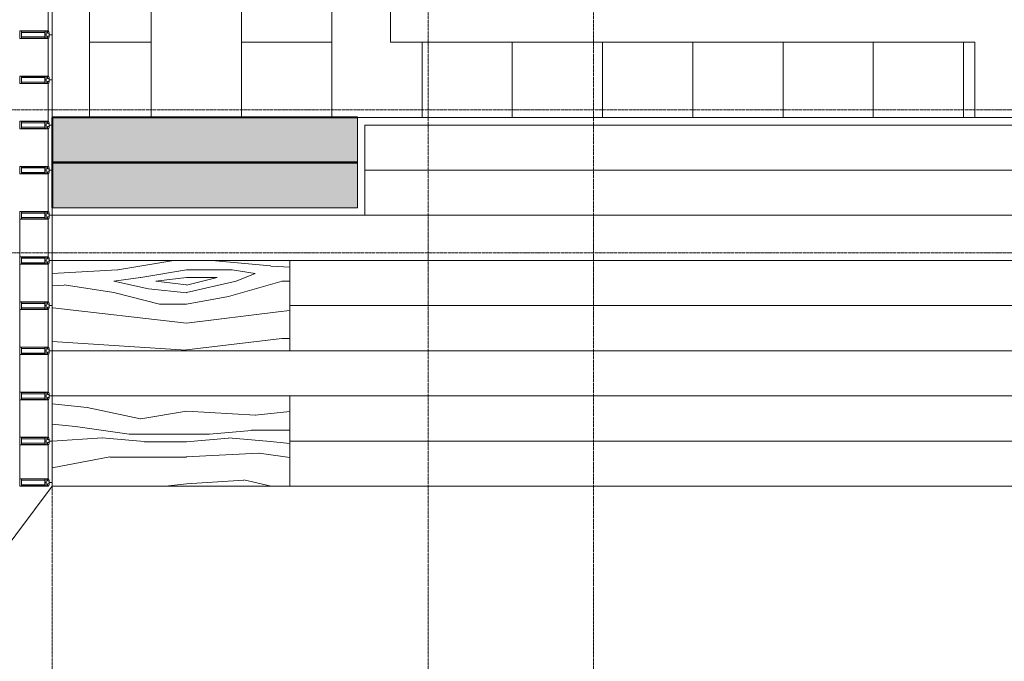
# Model space of a CAD drawing. Header units: millimetres. Extents: x 5617 to 112254, y 7718 to 133720.
# Tile 39 of 82: x 80186 to 86731, y 63986 to 68250. Entities that reach past the tile are written whole.
import ezdxf

# ---------------------------------------------------------------- set-up
doc = ezdxf.new("R2010")
doc.units = ezdxf.units.MM
doc.linetypes.add('ADSK_Линия сетки', pattern=[25, 20, -2.5, 0, -2.5])
doc.linetypes.add('Линия сетки', pattern=[25, 20, -2.5, 0, -2.5])
for name, color, linetype, lineweight in [('Импосты витража', 7, 'Continuous', 18), ('Оси', 7, 'Continuous', 9), ('Панели витража', 7, 'Continuous', 18), ('Перекрытия', 7, 'Continuous', 18), ('Стены', 7, 'Continuous', 18), ('Стены разрез', 7, 'Continuous', 40), ('Штриховка поверхностей', 7, 'Continuous', 18), ('Элементы узлов', 7, 'Continuous', 18)]:
    doc.layers.add(name, color=color, linetype=linetype, lineweight=lineweight)
pattern_1 = [(349.695, (787.4, 1955.8), (15239.99383, -2540.04045), [283.98, -28114.08]), (0, (1066.8, 1905), (2540, 2540), [279.4, -2260.6]), (18.435, (1346.2, 1905), (5079.997, 2540.005), [240.965, -7791.22]), (172.875, (1574.8, 1981.2), (17780.00075, -2539.9957), [204.78, -20273.353]), (174.806, (1371.6, 2006.6), (25400.01975, -2539.81013), [280.553, -27774.664]), (194.036, (1092.2, 2032), (-7620.0103, -2539.968), [314.18, -10158.506]), (9.462, (990.6, 1955.8), (12700.0151, 2539.9283), [154.503, -15295.715]), (353.66, (1143, 1981.2), (-20320.00784, 2539.93285), [230.007, -22770.67]), (185.711, (1371.6, 1955.8), (-22859.9813, -2540.1628), [255.267, -25271.42]), (168.69, (1117.6, 1930.4), (10159.9973, -2540.012), [129.515, -12821.994]), (354.806, (558.8, 1930.4), (-25400.01975, 2539.81013), [280.553, -27774.664]), (348.69, (838.2, 1905), (-10159.9973, 2540.012), [259.03, -12692.48]), (0, (1092.2, 1854.2), (2540, 2540), [304.8, -2235.2]), (20.556, (1397, 1854.2), (12700.0045, 5079.9896), [217.02, -21484.753]), (3.814, (1600.2, 1930.4), (35560.00284, 2539.95324), [381.846, -37802.726]), (354.806, (1981.2, 1955.8), (-25400.01975, 2539.81013), [280.553, -27774.664]), (0, (2260.6, 1930.4), (2540, 2540), [279.4, -2260.6]), (5.194, (0, 1930.4), (25400.01975, 2539.81013), [280.553, -27774.664]), (354.806, (279.4, 1955.8), (-25400.01975, 2539.81013), [280.553, -27774.664]), (0, (0, 1981.2), (2540, 2540), [152.4, -2387.6]), (5.194, (152.4, 1981.2), (25400.01975, 2539.81013), [280.553, -27774.664]), (0, (431.8, 2006.6), (2540, 2540), [254, -2286]), (10.305, (685.8, 2006.6), (-15239.99383, -2540.04045), [283.98, -28114.08]), (5.194, (965.2, 2057.4), (25400.01975, 2539.81013), [280.553, -27774.664]), (354.806, (1244.6, 2082.8), (-25400.01975, 2539.81013), [280.553, -27774.664]), (354.806, (1524, 2057.4), (-25400.01975, 2539.81013), [280.553, -27774.664]), (351.87, (1803.4, 2032), (-15240.0042, 2539.9715), [359.21, -17601.3]), (0, (2159, 1981.2), (2540, 2540), [381, -2159]), (347.471, (2057.4, 457.2), (12699.9923, -2540.0435), [234.175, -23183.466]), (354.289, (2286, 406.4), (-22859.9813, 2540.1628), [255.267, -25271.42]), (8.13, (2057.4, 457.2), (15240.0042, 2539.9715), [179.606, -17780.907]), (9.462, (2235.2, 482.6), (12700.0151, 2539.9283), [309.004, -15141.21]), (0, (0, 533.4), (2540, 2540), [304.8, -2235.2]), (350.538, (304.8, 533.4), (-12700.0151, 2539.9283), [154.503, -15295.715]), (201.801, (457.2, 508), (7620.018, 2539.9467), [136.784, -13541.535]), (192.995, (330.2, 457.2), (22859.96696, 5080.15316), [338.88, -33548.947]), (352.875, (2336.8, 457.2), (-17780.00075, 2539.9957), [204.78, -20273.353]), (7.125, (2336.8, 457.2), (17780.00075, 2539.9957), [204.78, -20273.353]), (0, (0, 482.6), (2540, 2540), [203.2, -2336.8]), (194.036, (203.2, 482.6), (-7620.0103, -2539.968), [209.453, -10263.236]), (356.633, (558.8, 558.8), (-40639.97562, 2540.38259), [432.547, -42822.096]), (357.709, (990.6, 533.4), (-60959.98244, 2540.41507), [635.508, -62915.272]), (3.18, (1625.6, 508), (43179.99256, 2540.12818), [457.906, -45332.597]), (9.462, (2082.8, 533.4), (12700.0151, 2539.9283), [463.507, -14986.71]), (10.305, (0, 304.8), (-15239.99383, -2540.04045), [283.98, -28114.08]), (15.945, (279.4, 355.6), (-10160.0179, -2539.9287), [369.83, -18121.65]), (0, (635, 457.2), (2540, 2540), [330.2, -2209.8]), (351.87, (965.2, 457.2), (-15240.0042, 2539.9715), [359.21, -17601.3]), (3.576, (1320.8, 406.4), (38100.01479, 2539.7768), [407.192, -40312.104]), (351.254, (1727.2, 431.8), (17780.00737, -2539.94828), [334.084, -33074.4]), (345.964, (2057.4, 381), (-7620.0103, 2539.968), [314.18, -10158.506]), (0, (2362.2, 304.8), (2540, 2540), [177.8, -2362.2]), (174.806, (558.8, 558.8), (25400.01975, -2539.81013), [561.104, -27494.113]), (355.236, (0, 711.2), (-27939.98424, 2540.1732), [611.713, -29973.938]), (0, (609.6, 660.4), (2540, 2540), [584.2, -1955.8]), (4.086, (1193.8, 660.4), (33019.98227, 2540.2203), [713.01, -34937.586]), (0, (1905, 711.2), (2540, 2540), [635, -1905]), (7.125, (0, 177.8), (17780.00075, 2539.9957), [614.345, -19863.79]), (6.34, (609.6, 254), (20320.00784, 2539.93285), [460.014, -22540.664]), (357.51, (1066.8, 304.8), (-55879.98052, 2540.4355), [584.75, -57890.44]), (353.48, (1651, 279.4), (-66039.972808, 7620.22933), [894.786, -88583.902]), (3.013, (0, 1828.8), (45719.99096, 2540.17015), [483.268, -47843.53]), (351.87, (482.6, 1854.2), (-15240.0042, 2539.9715), [538.815, -17421.697]), (357.614, (1016, 1778), (-58419.99675, 2540.05845), [610.128, -60402.765]), (10.62, (1625.6, 1752.6), (-27939.96898, -5080.16696), [413.482, -40934.72]), (0, (2032, 1828.8), (2540, 2540), [508, -2032]), (356.82, (0, 2133.6), (-43179.99256, 2540.12818), [457.906, -45332.597]), (6.009, (457.2, 2108.2), (-25399.99934, -2539.99794), [485.267, -48041.364]), (6.71, (939.8, 2159), (-22859.99325, -2540.06455), [434.777, -43043.018]), (354.289, (1371.6, 2209.8), (-22859.9813, 2540.1628), [510.535, -25016.15]), (347.905, (1879.6, 2159), (-22859.97857, 5080.09664), [363.672, -36003.593]), (9.462, (2235.2, 2082.8), (12700.0151, 2539.9283), [309.004, -15141.21]), (3.814, (0, 1651), (35560.00284, 2539.95324), [381.846, -37802.726]), (347.196, (381, 1676.4), (-33020.03481, 7619.846), [573.05, -56731.962]), (0, (939.8, 1549.4), (2540, 2540), [635, -1905]), (5.44, (1574.8, 1549.4), (-27940.01426, -2539.83658), [535.813, -53045.545]), (6.71, (2108.2, 1600.2), (-22859.99325, -2540.06455), [434.777, -43043.018]), (0, (0, 2311.4), (2540, 2540), [431.8, -2108.2]), (8.13, (431.8, 2311.4), (15240.0042, 2539.9715), [718.42, -17242.09]), (357.614, (1143, 2413), (-58419.99675, 2540.05845), [610.128, -60402.765]), (354.472, (1752.6, 2387.6), (53339.959546, -5080.42862), [791.078, -78316.772]), (6.843, (0, 0), (-43179.98027, -5080.171095), [639.557, -63316.01]), (0, (635, 76.2), (2540, 2540), [711.2, -1828.8]), (356.348, (1346.2, 76.2), (-78740.020433, 5079.693084), [1196.228, -118426.715]), (0, (0, 889), (2540, 2540), [609.6, -1930.4]), (4.764, (609.6, 889), (27939.98424, 2540.1732), [611.713, -29973.938]), (358.152, (1219.2, 939.8), (-76199.98315, 2540.51745), [787.81, -77993.15]), (357.274, (2006.6, 914.4), (-50800.01393, 2539.72379), [534.005, -52866.437]), (354.806, (0, 1295.4), (-25400.01975, 2539.81013), [561.104, -27494.113]), (0, (558.8, 1244.6), (2540, 2540), [812.8, -1727.2]), (1.909, (1371.6, 1244.6), (73660.00623, 2539.804344), [762.424, -75479.897]), (3.576, (2133.6, 1270), (38100.01479, 2539.7768), [407.192, -40312.104])]

# ---------------------------------------------------------------- blocks, each defined once
blk = doc.blocks.new('135_SLK_GD_AR_rvt-1-МКСС_LB01_-7_650__Кабельные конструкции_Лотки_2')
at = {"layer": 'Стены разрез', "lineweight": 18, "true_color": 0xcbcbcb}
for points in [[(101460.7, 67300), (102780, 67300), (102780, 67600), (100750, 67600), (100750, 67300), (100864.2, 67300)], [(100864.2, 67000), (102780, 67000), (102780, 67300), (100750, 67300), (100750, 67000)]]:
    blk.add_hatch(color=9, dxfattribs=at).paths.add_polyline_path(points)
at = {"layer": 'Штриховка поверхностей', "lineweight": 9, "true_color": 0xaaaaaa}
h = blk.add_hatch(dxfattribs=at)
h.set_pattern_fill('FP_8', color=253, style=0, pattern_type=2)
h.set_pattern_definition([(0, (109860, 68700), (0, 1200), [600, -600]), (270, (110460, 68700), (1200, 7e-14), [1200, 0, 0, 0]), (0, (110460, 68100), (0, 1200), [600, -600]), (270, (111060, 68700), (1200, 7e-14), [1200, 0, 0, 0])])
h.paths.add_polyline_path([(105040.2, 67600), (106885, 67600), (106885, 68100), (103000, 68100), (103000, 76950), (101000, 76950), (101000, 67600), (103722.2, 67600)])
at = {"layer": 'Перекрытия', "color": 253, "true_color": 0xaaaaaa}
for p, q in [((101000, 76950), (101000, 67600)), ((103000, 68100), (103000, 76950)), ((106885, 68100), (103000, 68100)), ((106885, 67600), (106885, 68100))]:
    blk.add_line(p, q, dxfattribs=at)
at = {"layer": 'Стены разрез', "color": 253, "true_color": 0xaaaaaa}
for p, q in [((102780, 67600), (100750, 67600)), ((100750, 67600), (100750, 67300)), ((102780, 67300), (100750, 67300)), ((100750, 67300), (100750, 67000)), ((100750, 67300), (102780, 67300))]:
    blk.add_line(p, q, dxfattribs=at)
blk = doc.blocks.new('System Panel - A_PAN_Стемалит_25 mm-6785993-МКСС_LB01_-7_650__Кабельные конструкции_Лотки_2')
at = {"layer": 'Панели витража', "color": 253, "lineweight": 5, "true_color": 0xaaaaaa}
for p, q in [((150, 0), (-150, 0)), ((-150, 0), (-150, -20)), ((150, -20), (150, 0)), ((-125, -25), (125, -25))]:
    blk.add_line(p, q, dxfattribs=at)
blk = doc.blocks.new('Rectangular Mullion - 50Wx250H-3927046-МКСС_LB01_-7_650__Кабельные конструкции_Лотки_2')
at = {"layer": 'Элементы узлов', "color": 253, "lineweight": 5, "true_color": 0xaaaaaa}
for p, q in [((0, 250), (-25, 250)), ((-25, 250), (-25, 237.3)), ((-25, 65.2), (-25, 250)), ((-25, 250), (0, 250)), ((-23, 237.3), (0, 237.3)), ((-23, 237.3), (0, 237.3)), ((-23, 237.3), (-23, 73.6)), ((0, 237.3), (-14.9, 237.3)), ((-14.9, 237.3), (-14.9, 84)), ((-14.9, 84), (-14.9, 237.3)), ((25, 250), (0, 250)), ((25, 250), (0, 250)), ((14.9, 237.3), (0, 237.3)), ((0, 237.3), (23, 237.3)), ((23, 237.3), (0, 237.3)), ((14.9, 84), (14.9, 237.3)), ((14.9, 84), (14.9, 237.3)), ((23, 237.3), (23, 73.6)), ((25, 237.3), (25, 250)), ((25, 65.2), (25, 250)), ((-25, 73.6), (-25, 65.2)), ((0, 84), (-23, 84)), ((-23, 84), (-23, 73.6)), ((0, 84), (-23, 84)), ((-23, 73.6), (0, 73.6)), ((0, 73.6), (-23, 73.6)), ((-0.5, 73.6), (-23, 73.6)), ((-14.9, 84), (0, 84)), ((0, 84), (14.9, 84)), ((23, 84), (0, 84)), ((0, 84), (0, 73.6)), ((0, 84), (23, 84)), ((0, 73.6), (0, 84)), ((0, 73.6), (23, 73.6)), ((23, 73.6), (0, 73.6)), ((0.5, 73.6), (23, 73.6)), ((23, 73.6), (23, 84)), ((25, 65.2), (25, 73.6)), ((-25, 65.2), (-25, 60.2)), ((-10, 65.2), (-25, 65.2)), ((-25, 65.2), (-25, 60.2)), ((-25, 65.2), (-10, 65.2)), ((-10, 65.2), (-25, 65.2)), ((-10, 55), (-14, 55)), ((-14, 55), (-10, 55)), ((-10, 55), (-10, 65.2)), ((-10, 65.2), (-10, 55)), ((-10, 55), (-10, 65.2)), ((-10, 55), (0, 55)), ((0, 55), (-10, 55)), ((0, 55), (10, 55)), ((0, 55), (10, 55)), ((10, 65.2), (10, 55)), ((25, 65.2), (10, 65.2)), ((10, 55), (10, 65.2)), ((10, 65.2), (25, 65.2)), ((10, 65.2), (25, 65.2)), ((10, 55), (10, 65.2)), ((10, 55), (14, 55)), ((10, 55), (14, 55)), ((25, 65.2), (25, 60.2)), ((25, 60.2), (25, 65.2))]:
    blk.add_line(p, q, dxfattribs=at)
for centre, start, end in [((-14, 69.1), 218.97226, 270), ((-14, 69.1), 218.97226, 270), ((-14, 69.1), 218.97226, 270), ((14, 69.1), 270, 321.02774), ((14, 69.1), 270, 321.02774), ((14, 69.1), 270, 321.02774)]:
    blk.add_arc(centre, 14.1, start, end, dxfattribs=at)
blk = doc.blocks.new('Rectangular Mullion - R_InvisibleFrame_50Wx250H ДЛЯ 25 ММ-6785996-МКСС_LB01_-7_650__Кабельные конструкции_Лотки_2')
at = {"layer": 'Импосты витража', "color": 253, "lineweight": 5, "true_color": 0xaaaaaa}
for p, q in [((-50, 202.3), (-50, 38.6)), ((0, 38.6), (0, 202.3))]:
    blk.add_line(p, q, dxfattribs=at)
blk = doc.blocks.new('System Panel - A_PAN_Стемалит_25 mm-6786003-МКСС_LB01_-7_650__Кабельные конструкции_Лотки_2')
at = {"layer": 'Панели витража', "color": 253, "lineweight": 5, "true_color": 0xaaaaaa}
for p, q in [((150, 0), (-150, 0)), ((-150, 0), (-150, -20)), ((-125, -25), (125, -25)), ((150, -20), (150, 0))]:
    blk.add_line(p, q, dxfattribs=at)
blk = doc.blocks.new('Rectangular Mullion - R_InvisibleFrame_50Wx250H ДЛЯ 25 ММ-6786006-МКСС_LB01_-7_650__Кабельные конструкции_Лотки_2')
at = {"layer": 'Импосты витража', "color": 253, "lineweight": 5, "true_color": 0xaaaaaa}
for p, q in [((-50, 202.3), (-50, 38.6)), ((0, 38.6), (0, 202.3))]:
    blk.add_line(p, q, dxfattribs=at)
blk = doc.blocks.new('System Panel - A_PAN_Стемалит_25 mm-V43-МКСС_LB01_-7_650__Кабельные конструкции_Лотки_2')
at = {"layer": 'Панели витража', "color": 253, "lineweight": 5, "true_color": 0xaaaaaa}
for p, q in [((100, 0), (-150, 0)), ((-150, 0), (-150, -20)), ((-125, -25), (125, -25)), ((150, -20), (150, 0))]:
    blk.add_line(p, q, dxfattribs=at)
blk = doc.blocks.new('Rectangular Mullion - R_InvisibleFrame_50Wx250H ДЛЯ 25 ММ-6786014-МКСС_LB01_-7_650__Кабельные конструкции_Лотки_2')
at = {"layer": 'Импосты витража', "color": 253, "lineweight": 5, "true_color": 0xaaaaaa}
for p, q in [((-50, 202.3), (-50, 38.6)), ((0, 38.6), (0, 202.3))]:
    blk.add_line(p, q, dxfattribs=at)
blk = doc.blocks.new('System Panel - A_PAN_Glass_25 mm-6786015-МКСС_LB01_-7_650__Кабельные конструкции_Лотки_2')
at = {"layer": 'Панели витража', "color": 253, "lineweight": 5, "true_color": 0xaaaaaa}
for p, q in [((150, 0), (-150, 0)), ((-150, 0), (-150, -20)), ((150, -20), (150, 0)), ((-125, -25), (125, -25))]:
    blk.add_line(p, q, dxfattribs=at)
blk = doc.blocks.new('Rectangular Mullion - R_InvisibleFrame_50Wx250H ДЛЯ 25 ММ-6446400-МКСС_LB01_-7_650__Кабельные конструкции_Лотки_2')
at = {"layer": 'Импосты витража', "color": 253, "lineweight": 5, "true_color": 0xaaaaaa}
blk.add_line((100535, 66925), (100535, 66675), dxfattribs=at)
blk = doc.blocks.new('Rectangular Mullion - R_InvisibleFrame_50Wx250H ДЛЯ 25 ММ-6786024-МКСС_LB01_-7_650__Кабельные конструкции_Лотки_2')
at = {"layer": 'Импосты витража', "color": 253, "lineweight": 5, "true_color": 0xaaaaaa}
for p, q in [((-50, 202.3), (-50, 38.6)), ((0, 38.6), (0, 202.3))]:
    blk.add_line(p, q, dxfattribs=at)
blk = doc.blocks.new('System Panel - A_PAN_Glass_25 mm-6786025-МКСС_LB01_-7_650__Кабельные конструкции_Лотки_2')
at = {"layer": 'Панели витража', "color": 253, "lineweight": 5, "true_color": 0xaaaaaa}
for p, q in [((150, 0), (-150, 0)), ((-150, 0), (-150, -20)), ((150, -20), (150, 0)), ((-125, -25), (125, -25))]:
    blk.add_line(p, q, dxfattribs=at)
blk = doc.blocks.new('System Panel - A_PAN_Glass_25 mm-6786034-МКСС_LB01_-7_650__Кабельные конструкции_Лотки_2')
at = {"layer": 'Панели витража', "color": 253, "lineweight": 5, "true_color": 0xaaaaaa}
for p, q in [((137.5, 0), (-137.5, 0)), ((-137.5, 0), (-137.5, -20)), ((137.5, -20), (137.5, 0)), ((-112.5, -25), (112.5, -25))]:
    blk.add_line(p, q, dxfattribs=at)
blk = doc.blocks.new('Rectangular Mullion - R_InvisibleFrame_50Wx250H ДЛЯ 25 ММ-6786035-МКСС_LB01_-7_650__Кабельные конструкции_Лотки_2')
at = {"layer": 'Импосты витража', "color": 253, "lineweight": 5, "true_color": 0xaaaaaa}
for p, q in [((-50, 38.6), (-50, 202.3)), ((0, 202.3), (0, 38.6))]:
    blk.add_line(p, q, dxfattribs=at)
blk = doc.blocks.new('Rectangular Mullion - R_InvisibleFrame_50Wx250H ДЛЯ 25 ММ-6467947-МКСС_LB01_-7_650__Кабельные конструкции_Лотки_2')
at = {"layer": 'Импосты витража', "color": 253, "lineweight": 5, "true_color": 0xaaaaaa}
blk.add_line((100535, 65425), (100535, 65200), dxfattribs=at)
blk = doc.blocks.new('135_SLK_K3_AR_FCD_rvt-1-МКСС_LB01_-7_650__Кабельные конструкции_Лотки_2')
at = {"layer": 'Штриховка поверхностей', "lineweight": 5, "true_color": 0xaaaaaa}
h = blk.add_hatch(dxfattribs=at)
h.set_pattern_fill('FP_18', color=253, style=0, pattern_type=2)
h.set_pattern_definition(pattern_1)
h.paths.add_polyline_path([(113392.4, 60850), (113600, 60850), (113600, 61750), (113000, 61750), (113000, 60850)])
h.paths.add_polyline_path([(113000, 63250), (113600, 63250), (113600, 64750), (113000, 64750), (113000, 63262.8)])
h.paths.add_polyline_path([(109812.9, 66050), (110330, 66050), (110330, 66650), (108830, 66650), (108830, 66050)])
h.paths.add_polyline_path([(100864.2, 66050), (102330, 66050), (102330, 66650), (100750, 66650), (100750, 66050)])
h = blk.add_hatch(dxfattribs=at)
h.set_pattern_fill('FP_17', color=253, style=0, pattern_type=2)
h.set_pattern_definition(pattern_1)
h.paths.add_polyline_path([(112100, 60850), (112700, 60850), (112700, 61750), (112100, 61750), (112100, 61346.5)])
h.paths.add_polyline_path([(112199.2, 62740), (112700, 62740), (112700, 64250), (112100, 64250), (112100, 62740)])
h.paths.add_polyline_path([(108830, 65150), (109830, 65150), (109830, 65750), (108830, 65750)])
h.paths.add_polyline_path([(101460.7, 65150), (102330, 65150), (102330, 65750), (100750, 65750), (100750, 65150)])
at = {"layer": 'Перекрытия', "color": 253, "lineweight": 5, "true_color": 0xaaaaaa}
for p, q in [((102830, 67250), (108325, 67250)), ((102830, 66950), (108325, 66950)), ((102330, 66650), (100750, 66650)), ((100750, 66650), (108325, 66650)), ((102330, 66050), (102330, 66650)), ((102330, 66350), (108830, 66350)), ((100750, 66050), (102330, 66050)), ((102330, 66050), (108830, 66050)), ((102330, 65750), (100750, 65750)), ((100750, 65750), (108325, 65750)), ((102330, 65150), (102330, 65750)), ((102330, 65450), (108830, 65450)), ((100750, 65150), (97910, 61360)), ((100750, 65175), (100750, 65150)), ((100750, 65150), (102330, 65150)), ((102330, 65150), (108830, 65150))]:
    blk.add_line(p, q, dxfattribs=at)
at = {"layer": 'Стены', "color": 253, "lineweight": 5, "true_color": 0xaaaaaa}
for p, q in [((102780, 67600), (108375, 67600)), ((102780, 67600), (102780, 67550)), ((102780, 67275), (102780, 67550)), ((102830, 67550), (102830, 67275)), ((108325, 67550), (102830, 67550)), ((102780, 67000), (102780, 67275)), ((102830, 67275), (102830, 67000)), ((100750, 67000), (102780, 67000)), ((100750, 67000), (100750, 66950)), ((102830, 67000), (102830, 66950)), ((102830, 66950), (100750, 66950))]:
    blk.add_line(p, q, dxfattribs=at)
at = {"layer": 'Импосты витража', "color": 253, "lineweight": 5, "true_color": 0xaaaaaa, "extrusion": (0, 0, -1)}
for name, p, rotation in [('Rectangular Mullion - 50Wx250H-3927046-МКСС_LB01_-7_650__Кабельные конструкции_Лотки_2', (-100785, 68150), 270.0000000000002), ('Rectangular Mullion - 50Wx250H-3927046-МКСС_LB01_-7_650__Кабельные конструкции_Лотки_2', (-100785, 67850), 270.0000000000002), ('Rectangular Mullion - 50Wx250H-3927046-МКСС_LB01_-7_650__Кабельные конструкции_Лотки_2', (-100785, 67550), 270.0000000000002), ('Rectangular Mullion - 50Wx250H-3927046-МКСС_LB01_-7_650__Кабельные конструкции_Лотки_2', (-100785, 67250), 270.0000000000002), ('Rectangular Mullion - 50Wx250H-3927046-МКСС_LB01_-7_650__Кабельные конструкции_Лотки_2', (-100785, 66950), 270.0000000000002), ('Rectangular Mullion - 50Wx250H-3927046-МКСС_LB01_-7_650__Кабельные конструкции_Лотки_2', (-100785, 66650), 270.0000000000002), ('Rectangular Mullion - 50Wx250H-3927046-МКСС_LB01_-7_650__Кабельные конструкции_Лотки_2', (-100785, 66350), 270.0000000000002), ('Rectangular Mullion - 50Wx250H-3927046-МКСС_LB01_-7_650__Кабельные конструкции_Лотки_2', (-100785, 66050), 270.0000000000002), ('Rectangular Mullion - 50Wx250H-3927046-МКСС_LB01_-7_650__Кабельные конструкции_Лотки_2', (-100785, 65750), 270), ('Rectangular Mullion - 50Wx250H-3927046-МКСС_LB01_-7_650__Кабельные конструкции_Лотки_2', (-100785, 65450), 270.0000000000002), ('Rectangular Mullion - 50Wx250H-3927046-МКСС_LB01_-7_650__Кабельные конструкции_Лотки_2', (-100785, 65175), 270.0000000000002), ('Rectangular Mullion - R_InvisibleFrame_50Wx250H ДЛЯ 25 ММ-6786035-МКСС_LB01_-7_650__Кабельные конструкции_Лотки_2', (-100750, 65150), 270.0000000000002)]:
    blk.add_blockref(name, p, dxfattribs=dict(at, rotation=rotation))
at = {"layer": 'Импосты витража', "color": 253, "lineweight": 5, "true_color": 0xaaaaaa}
for name, p, rotation in [('Rectangular Mullion - R_InvisibleFrame_50Wx250H ДЛЯ 25 ММ-6785996-МКСС_LB01_-7_650__Кабельные конструкции_Лотки_2', (100750, 68175), 89.99999999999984), ('Rectangular Mullion - R_InvisibleFrame_50Wx250H ДЛЯ 25 ММ-6786006-МКСС_LB01_-7_650__Кабельные конструкции_Лотки_2', (100750, 67875), 89.99999999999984), ('Rectangular Mullion - R_InvisibleFrame_50Wx250H ДЛЯ 25 ММ-6786006-МКСС_LB01_-7_650__Кабельные конструкции_Лотки_2', (100750, 67575), 89.99999999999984), ('Rectangular Mullion - R_InvisibleFrame_50Wx250H ДЛЯ 25 ММ-6786006-МКСС_LB01_-7_650__Кабельные конструкции_Лотки_2', (100750, 67275), 89.99999999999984), ('Rectangular Mullion - R_InvisibleFrame_50Wx250H ДЛЯ 25 ММ-6786014-МКСС_LB01_-7_650__Кабельные конструкции_Лотки_2', (100750, 66975), 89.99999999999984), ('Rectangular Mullion - R_InvisibleFrame_50Wx250H ДЛЯ 25 ММ-6786014-МКСС_LB01_-7_650__Кабельные конструкции_Лотки_2', (100750, 66675), 89.99999999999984), ('Rectangular Mullion - R_InvisibleFrame_50Wx250H ДЛЯ 25 ММ-6786014-МКСС_LB01_-7_650__Кабельные конструкции_Лотки_2', (100750, 66375), 89.99999999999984), ('Rectangular Mullion - R_InvisibleFrame_50Wx250H ДЛЯ 25 ММ-6786024-МКСС_LB01_-7_650__Кабельные конструкции_Лотки_2', (100750, 66075), 89.99999999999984), ('Rectangular Mullion - R_InvisibleFrame_50Wx250H ДЛЯ 25 ММ-6786024-МКСС_LB01_-7_650__Кабельные конструкции_Лотки_2', (100750, 65775), 90.00000000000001), ('Rectangular Mullion - R_InvisibleFrame_50Wx250H ДЛЯ 25 ММ-6786024-МКСС_LB01_-7_650__Кабельные конструкции_Лотки_2', (100750, 65475), 89.99999999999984)]:
    blk.add_blockref(name, p, dxfattribs=dict(at, rotation=rotation))
for name, p in [('Rectangular Mullion - R_InvisibleFrame_50Wx250H ДЛЯ 25 ММ-6446400-МКСС_LB01_-7_650__Кабельные конструкции_Лотки_2', (0, 0)), ('Rectangular Mullion - R_InvisibleFrame_50Wx250H ДЛЯ 25 ММ-6446400-МКСС_LB01_-7_650__Кабельные конструкции_Лотки_2', (0, -300)), ('Rectangular Mullion - R_InvisibleFrame_50Wx250H ДЛЯ 25 ММ-6446400-МКСС_LB01_-7_650__Кабельные конструкции_Лотки_2', (0, -600)), ('Rectangular Mullion - R_InvisibleFrame_50Wx250H ДЛЯ 25 ММ-6446400-МКСС_LB01_-7_650__Кабельные конструкции_Лотки_2', (0, -900)), ('Rectangular Mullion - R_InvisibleFrame_50Wx250H ДЛЯ 25 ММ-6446400-МКСС_LB01_-7_650__Кабельные конструкции_Лотки_2', (0, -1200)), ('Rectangular Mullion - R_InvisibleFrame_50Wx250H ДЛЯ 25 ММ-6467947-МКСС_LB01_-7_650__Кабельные конструкции_Лотки_2', (0, 0))]:
    blk.add_blockref(name, p, dxfattribs=at)
at = {"layer": 'Панели витража', "color": 253, "lineweight": 5, "true_color": 0xaaaaaa}
for name, p, rotation in [('System Panel - A_PAN_Стемалит_25 mm-6785993-МКСС_LB01_-7_650__Кабельные конструкции_Лотки_2', (100750, 68300), 269.9999999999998), ('System Panel - A_PAN_Стемалит_25 mm-6785993-МКСС_LB01_-7_650__Кабельные конструкции_Лотки_2', (100750, 68000), 269.9999999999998), ('System Panel - A_PAN_Стемалит_25 mm-6786003-МКСС_LB01_-7_650__Кабельные конструкции_Лотки_2', (100750, 67700), 269.9999999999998), ('System Panel - A_PAN_Стемалит_25 mm-6786003-МКСС_LB01_-7_650__Кабельные конструкции_Лотки_2', (100750, 67400), 269.9999999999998), ('System Panel - A_PAN_Стемалит_25 mm-V43-МКСС_LB01_-7_650__Кабельные конструкции_Лотки_2', (100750, 67100), 269.9999999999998), ('System Panel - A_PAN_Glass_25 mm-6786015-МКСС_LB01_-7_650__Кабельные конструкции_Лотки_2', (100750, 66800), 269.9999999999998), ('System Panel - A_PAN_Glass_25 mm-6786015-МКСС_LB01_-7_650__Кабельные конструкции_Лотки_2', (100750, 66500), 269.9999999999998), ('System Panel - A_PAN_Glass_25 mm-6786015-МКСС_LB01_-7_650__Кабельные конструкции_Лотки_2', (100750, 66200), 269.9999999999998), ('System Panel - A_PAN_Glass_25 mm-6786025-МКСС_LB01_-7_650__Кабельные конструкции_Лотки_2', (100750, 65900), 269.9999999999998), ('System Panel - A_PAN_Glass_25 mm-6786025-МКСС_LB01_-7_650__Кабельные конструкции_Лотки_2', (100750, 65600), 270), ('System Panel - A_PAN_Glass_25 mm-6786034-МКСС_LB01_-7_650__Кабельные конструкции_Лотки_2', (100750, 65312.5), 269.9999999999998)]:
    blk.add_blockref(name, p, dxfattribs=dict(at, rotation=rotation))

msp = doc.modelspace()

# ---------------------------------------------------------------- linework, layer by layer
at = {"layer": 'Оси', "linetype": 'Линия сетки'}
for p, q in [((80401.5, 51761.8), (80401.5, 133719.9)), ((82901.5, 51761.8), (82901.5, 133719.9)), ((84001.5, 51761.8), (84001.5, 133719.9))]:
    msp.add_line(p, q, dxfattribs=at)
at = {"layer": 'Оси', "linetype": 'ADSK_Линия сетки'}
for p, q in [((111113.7, 67650), (29634, 67650)), ((111113.7, 66700), (29634, 66700))]:
    msp.add_line(p, q, dxfattribs=at)

# ---------------------------------------------------------------- block references
at = {"lineweight": 5}
for name in ['135_SLK_GD_AR_rvt-1-МКСС_LB01_-7_650__Кабельные конструкции_Лотки_2', '135_SLK_K3_AR_FCD_rvt-1-МКСС_LB01_-7_650__Кабельные конструкции_Лотки_2']:
    msp.add_blockref(name, (-20348.5, 0), dxfattribs=at)

doc.saveas('drawing.dxf')
